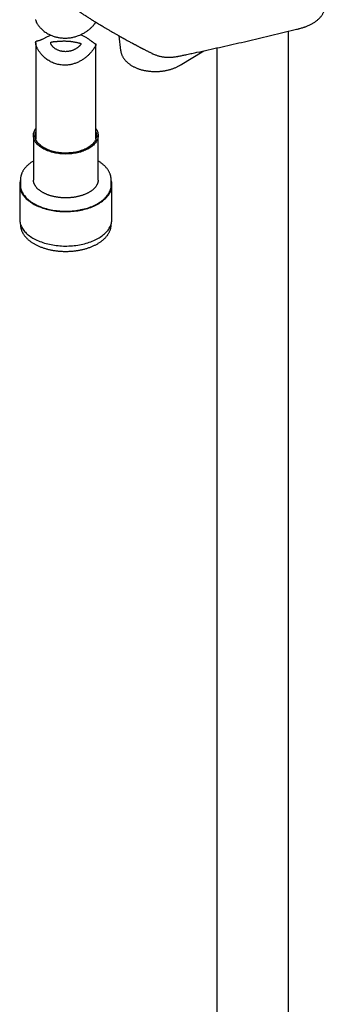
# Model space of a CAD drawing. Header units: millimetres. Extents: x 8 to 1577, y 12 to 2534.
# Tile 3 of 60: x 1349 to 1425, y 469 to 714. Entities that reach past the tile are written whole.
import ezdxf

# ---------------------------------------------------------------- set-up
doc = ezdxf.new("R2010")
doc.units = ezdxf.units.MM

msp = doc.modelspace()

# ---------------------------------------------------------------- linework, layer by layer
at = {"color": 7, "linetype": 'Continuous', "lineweight": 30}
for p, q in [((1415.73, 321.52), (1415.73, 711.39)), ((1352.81, 708.52), (1352.81, 684.61)), ((1373.47, 710.28), (1373.96, 706.6)), ((1367.81, 684.61), (1367.81, 708.1)), ((1388.73, 702.91), (1394.68, 706.52)), ((1397.93, 707.24), (1397.93, 320.57)), ((1352.26, 685.48), (1352.26, 674.36)), ((1368.36, 674.36), (1368.36, 685.48)), ((1349.01, 674.36), (1349.01, 673.13)), ((1371.61, 673.13), (1371.61, 674.36)), ((1371.61, 674.36), (1371.61, 674.36)), ((1348.83, 673.13), (1348.83, 664.56)), ((1371.78, 664.56), (1371.78, 673.13)), ((1349.01, 663.41), (1349.01, 663.34)), ((1371.61, 663.34), (1371.61, 663.41)), ((1371.61, 663.34), (1371.61, 663.35))]:
    msp.add_line(p, q, dxfattribs=at)
at = {"color": 7, "linetype": 'Continuous', "lineweight": 30, "flags": 128}
for points in [[(1359.57, 680.85), (1359.2, 680.88), (1358.83, 680.91), (1358.47, 680.96), (1358.1, 681.01), (1357.74, 681.08), (1357.39, 681.15), (1357.05, 681.23), (1356.71, 681.33), (1356.38, 681.43), (1356.05, 681.54), (1355.74, 681.65), (1355.44, 681.78), (1355.14, 681.92), (1354.86, 682.06), (1354.59, 682.21), (1354.33, 682.37), (1354.09, 682.53), (1353.86, 682.7), (1353.64, 682.88), (1353.44, 683.06), (1353.25, 683.24), (1353.08, 683.44), (1352.92, 683.63), (1352.78, 683.83), (1352.66, 684.04), (1352.55, 684.24), (1352.46, 684.45), (1352.38, 684.67), (1352.32, 684.88), (1352.28, 685.09), (1352.26, 685.31), (1352.26, 685.53), (1352.27, 685.74), (1352.3, 685.96), (1352.35, 686.17), (1352.41, 686.39), (1352.49, 686.6), (1352.59, 686.81), (1352.7, 687.01), (1352.81, 687.17)], [(1359.61, 681.08), (1359.25, 681.11), (1358.89, 681.14), (1358.53, 681.19), (1358.18, 681.24), (1357.83, 681.3), (1357.49, 681.38), (1357.16, 681.46), (1356.83, 681.55), (1356.51, 681.65), (1356.2, 681.76), (1355.89, 681.87), (1355.6, 682), (1355.32, 682.13), (1355.05, 682.27), (1354.79, 682.42), (1354.55, 682.58), (1354.31, 682.74), (1354.09, 682.91), (1353.89, 683.08), (1353.7, 683.26), (1353.52, 683.44), (1353.36, 683.63), (1353.22, 683.82), (1353.09, 684.02), (1352.97, 684.22), (1352.88, 684.42), (1352.8, 684.63), (1352.74, 684.84), (1352.69, 685.04), (1352.67, 685.25), (1352.66, 685.46), (1352.66, 685.67), (1352.69, 685.88), (1352.73, 686.09), (1352.79, 686.3), (1352.81, 686.35)], [(1367.81, 687.17), (1367.9, 687.03), (1368.01, 686.82), (1368.11, 686.62), (1368.2, 686.4), (1368.26, 686.19), (1368.31, 685.98), (1368.34, 685.76), (1368.36, 685.55), (1368.35, 685.33), (1368.33, 685.11), (1368.29, 684.9), (1368.24, 684.68), (1368.16, 684.47), (1368.07, 684.26), (1367.97, 684.05), (1367.84, 683.85), (1367.7, 683.65), (1367.55, 683.45), (1367.38, 683.26), (1367.19, 683.07), (1366.99, 682.89), (1366.77, 682.71), (1366.54, 682.54), (1366.3, 682.38), (1366.04, 682.22), (1365.77, 682.07), (1365.49, 681.93), (1365.2, 681.79), (1364.9, 681.67), (1364.59, 681.55), (1364.26, 681.44), (1363.93, 681.33), (1363.59, 681.24), (1363.25, 681.16), (1362.9, 681.08), (1362.54, 681.02), (1362.18, 680.96), (1361.81, 680.92), (1361.44, 680.88), (1361.07, 680.86), (1360.7, 680.84), (1360.32, 680.83), (1359.95, 680.84), (1359.57, 680.85)], [(1367.81, 686.35), (1367.81, 686.34), (1367.87, 686.13), (1367.92, 685.92), (1367.95, 685.71), (1367.96, 685.5), (1367.95, 685.29), (1367.92, 685.08), (1367.88, 684.87), (1367.82, 684.66), (1367.75, 684.46), (1367.66, 684.26), (1367.55, 684.05), (1367.42, 683.86), (1367.28, 683.66), (1367.12, 683.47), (1366.95, 683.29), (1366.76, 683.11), (1366.56, 682.94), (1366.34, 682.77), (1366.11, 682.6), (1365.86, 682.45), (1365.61, 682.3), (1365.34, 682.16), (1365.06, 682.02), (1364.77, 681.9), (1364.47, 681.78), (1364.16, 681.67), (1363.84, 681.57), (1363.51, 681.47), (1363.18, 681.39), (1362.84, 681.31), (1362.49, 681.25), (1362.14, 681.19), (1361.78, 681.15), (1361.43, 681.11), (1361.06, 681.09), (1360.7, 681.07), (1360.34, 681.07), (1359.97, 681.07), (1359.61, 681.08)], [(1349.01, 674.29), (1348.98, 674.19), (1348.91, 673.93), (1348.87, 673.67), (1348.84, 673.41), (1348.83, 673.16), (1348.84, 672.9), (1348.86, 672.64), (1348.91, 672.38), (1348.96, 672.13), (1349.04, 671.87), (1349.14, 671.62), (1349.25, 671.37), (1349.37, 671.12), (1349.52, 670.87), (1349.68, 670.63), (1349.86, 670.4), (1350.05, 670.16), (1350.26, 669.93), (1350.48, 669.71), (1350.72, 669.49), (1350.97, 669.28), (1351.24, 669.07), (1351.52, 668.87), (1351.82, 668.68), (1352.13, 668.49), (1352.45, 668.31), (1352.78, 668.13), (1353.12, 667.97), (1353.48, 667.81), (1353.84, 667.66), (1354.22, 667.52), (1354.6, 667.39), (1354.99, 667.26), (1355.39, 667.15), (1355.8, 667.04), (1356.22, 666.94), (1356.64, 666.86), (1357.07, 666.78), (1357.5, 666.71), (1357.93, 666.65), (1358.37, 666.6), (1358.82, 666.57), (1359.26, 666.54)], [(1359.26, 666.54), (1359.71, 666.52), (1360.16, 666.51), (1360.6, 666.51), (1361.05, 666.52), (1361.5, 666.54), (1361.94, 666.58), (1362.38, 666.62), (1362.82, 666.67), (1363.26, 666.73), (1363.69, 666.8), (1364.11, 666.88), (1364.53, 666.97), (1364.95, 667.07), (1365.35, 667.18), (1365.75, 667.3), (1366.14, 667.43), (1366.52, 667.56), (1366.89, 667.71), (1367.25, 667.86), (1367.61, 668.02), (1367.95, 668.19), (1368.27, 668.37), (1368.59, 668.55), (1368.89, 668.74), (1369.18, 668.94), (1369.46, 669.14), (1369.72, 669.35), (1369.97, 669.56), (1370.21, 669.78), (1370.42, 670.01), (1370.63, 670.24), (1370.82, 670.47), (1370.99, 670.71), (1371.14, 670.96), (1371.28, 671.2), (1371.4, 671.45), (1371.51, 671.7), (1371.6, 671.95), (1371.67, 672.21), (1371.72, 672.47), (1371.76, 672.72), (1371.78, 672.98), (1371.78, 673.24), (1371.76, 673.5), (1371.73, 673.76), (1371.68, 674.01), (1371.61, 674.27), (1371.61, 674.29)], [(1349.01, 673.13), (1349.01, 672.96), (1349.03, 672.7), (1349.07, 672.45), (1349.12, 672.19), (1349.2, 671.94), (1349.29, 671.69), (1349.39, 671.44), (1349.52, 671.2), (1349.66, 670.95), (1349.81, 670.71), (1349.99, 670.48), (1350.17, 670.25), (1350.38, 670.02), (1350.6, 669.8), (1350.83, 669.58), (1351.08, 669.37), (1351.34, 669.16), (1351.62, 668.96), (1351.91, 668.77), (1352.22, 668.58), (1352.53, 668.4), (1352.86, 668.23), (1353.2, 668.06), (1353.55, 667.9), (1353.91, 667.76), (1354.28, 667.61), (1354.66, 667.48), (1355.05, 667.36), (1355.45, 667.24), (1355.85, 667.14), (1356.26, 667.04), (1356.68, 666.96), (1357.1, 666.88), (1357.53, 666.81), (1357.96, 666.75), (1358.4, 666.7), (1358.84, 666.67), (1359.28, 666.64)], [(1359.28, 666.64), (1359.72, 666.62), (1360.16, 666.61), (1360.61, 666.61), (1361.05, 666.62), (1361.49, 666.65), (1361.93, 666.68), (1362.37, 666.72), (1362.81, 666.77), (1363.24, 666.83), (1363.66, 666.9), (1364.08, 666.99), (1364.5, 667.08), (1364.91, 667.18), (1365.31, 667.28), (1365.7, 667.4), (1366.09, 667.53), (1366.47, 667.66), (1366.83, 667.81), (1367.19, 667.96), (1367.54, 668.12), (1367.87, 668.29), (1368.2, 668.46), (1368.51, 668.65), (1368.81, 668.83), (1369.09, 669.03), (1369.36, 669.23), (1369.62, 669.44), (1369.87, 669.66), (1370.1, 669.87), (1370.31, 670.1), (1370.51, 670.33), (1370.69, 670.56), (1370.86, 670.8), (1371.01, 671.04), (1371.14, 671.28), (1371.26, 671.53), (1371.36, 671.78), (1371.44, 672.03), (1371.51, 672.29), (1371.56, 672.54), (1371.59, 672.8), (1371.61, 673.05), (1371.61, 673.13)], [(1348.83, 664.56), (1348.84, 664.32), (1348.86, 664.07), (1348.91, 663.81), (1348.96, 663.55), (1349.04, 663.3), (1349.14, 663.04), (1349.25, 662.79), (1349.37, 662.55), (1349.52, 662.3), (1349.68, 662.06), (1349.86, 661.82), (1350.05, 661.59), (1350.26, 661.36), (1350.48, 661.14), (1350.72, 660.92), (1350.97, 660.7), (1351.24, 660.5), (1351.52, 660.3), (1351.82, 660.1), (1352.13, 659.91), (1352.45, 659.73), (1352.78, 659.56), (1353.12, 659.39), (1353.48, 659.24), (1353.84, 659.09), (1354.22, 658.95), (1354.6, 658.81), (1354.99, 658.69), (1355.39, 658.57), (1355.8, 658.47), (1356.22, 658.37), (1356.64, 658.28), (1357.07, 658.21), (1357.5, 658.14), (1357.93, 658.08), (1358.37, 658.03), (1358.82, 657.99), (1359.26, 657.96)], [(1359.26, 657.96), (1359.71, 657.94), (1360.16, 657.94), (1360.6, 657.94), (1361.05, 657.95), (1361.5, 657.97), (1361.94, 658), (1362.38, 658.04), (1362.82, 658.1), (1363.26, 658.16), (1363.69, 658.23), (1364.11, 658.31), (1364.53, 658.4), (1364.95, 658.5), (1365.35, 658.61), (1365.75, 658.73), (1366.14, 658.86), (1366.52, 658.99), (1366.89, 659.14), (1367.25, 659.29), (1367.61, 659.45), (1367.95, 659.62), (1368.27, 659.79), (1368.59, 659.98), (1368.89, 660.17), (1369.18, 660.36), (1369.46, 660.57), (1369.72, 660.77), (1369.97, 660.99), (1370.21, 661.21), (1370.42, 661.44), (1370.63, 661.67), (1370.82, 661.9), (1370.99, 662.14), (1371.14, 662.38), (1371.28, 662.63), (1371.4, 662.88), (1371.51, 663.13), (1371.6, 663.38), (1371.67, 663.64), (1371.72, 663.89), (1371.76, 664.15), (1371.78, 664.41), (1371.78, 664.56)]]:
    msp.add_lwpolyline(points, dxfattribs=at)
at = {"color": 7, "linetype": 'Continuous', "lineweight": 30}
for points, knots in [([(1419.66, 712.41), (1419.69, 712.42), (1419.84, 712.48), (1420.12, 712.58), (1420.49, 712.72), (1420.84, 712.88), (1421.18, 713.04), (1421.51, 713.21), (1421.82, 713.38), (1422.12, 713.57), (1422.41, 713.76), (1422.68, 713.97), (1422.94, 714.18), (1423.19, 714.39), (1423.42, 714.61), (1423.63, 714.84), (1423.82, 715.08), (1424, 715.31), (1424.16, 715.56), (1424.31, 715.8), (1424.44, 716.05), (1424.55, 716.31), (1424.65, 716.56), (1424.73, 716.82), (1424.79, 717.08), (1424.84, 717.34), (1424.87, 717.61), (1424.89, 717.8), (1424.89, 717.91), (1424.89, 717.92)], [0, 0, 0, 0, 0.00962, 0.052606, 0.095636, 0.138599, 0.180828, 0.223147, 0.265521, 0.30785, 0.350043, 0.392002, 0.433623, 0.474805, 0.515457, 0.555502, 0.594884, 0.633573, 0.671564, 0.708873, 0.74554, 0.781624, 0.817211, 0.852634, 0.888001, 0.92333, 0.958638, 0.993942, 1, 1, 1, 1]), ([(1363, 716.71), (1363.05, 716.68), (1363.18, 716.59), (1363.38, 716.46), (1363.6, 716.31), (1363.78, 716.2), (1363.92, 716.1), (1364.07, 716), (1364.26, 715.88), (1364.53, 715.71), (1364.85, 715.5), (1365.22, 715.26), (1365.61, 715.01), (1365.98, 714.77), (1366.34, 714.54), (1366.72, 714.3), (1367.12, 714.05), (1367.54, 713.79), (1367.97, 713.53), (1368.34, 713.3), (1368.65, 713.11), (1368.86, 712.98), (1369.05, 712.87), (1369.2, 712.78), (1369.34, 712.69), (1369.51, 712.59), (1369.7, 712.47), (1369.92, 712.34), (1370.14, 712.21), (1370.39, 712.06), (1370.68, 711.89), (1371, 711.7), (1371.33, 711.51), (1371.7, 711.29), (1372.06, 711.08), (1372.4, 710.89), (1372.7, 710.71), (1373, 710.54), (1373.29, 710.38), (1373.56, 710.23), (1373.81, 710.08), (1374.02, 709.97), (1374.18, 709.88), (1374.3, 709.81), (1374.43, 709.74), (1374.57, 709.66), (1374.74, 709.57), (1374.94, 709.46), (1375.21, 709.31), (1375.55, 709.12), (1375.94, 708.91), (1376.33, 708.69), (1376.65, 708.52), (1376.89, 708.39), (1377.05, 708.31), (1377.19, 708.23), (1377.3, 708.17), (1377.41, 708.11), (1377.55, 708.04), (1377.71, 707.96), (1377.9, 707.85), (1378.11, 707.75), (1378.32, 707.63), (1378.54, 707.52), (1378.75, 707.41), (1378.93, 707.32), (1379.08, 707.24), (1379.2, 707.18), (1379.31, 707.12), (1379.44, 707.05), (1379.59, 706.98), (1379.79, 706.87), (1380.03, 706.75), (1380.3, 706.61), (1380.57, 706.47), (1380.84, 706.34), (1381.11, 706.2), (1381.39, 706.07), (1381.63, 705.95), (1381.78, 705.87), (1381.83, 705.84)], [0, 0, 0, 0, 0.007734, 0.021888, 0.0339, 0.043769, 0.051494, 0.057086, 0.069075, 0.082721, 0.101129, 0.121888, 0.144978, 0.163873, 0.183677, 0.20439, 0.226013, 0.248547, 0.271994, 0.295835, 0.309521, 0.321262, 0.331057, 0.338906, 0.346053, 0.354206, 0.36512, 0.377144, 0.389216, 0.401244, 0.418349, 0.435364, 0.453279, 0.473146, 0.494977, 0.510175, 0.526189, 0.542009, 0.557033, 0.571263, 0.584695, 0.596569, 0.604076, 0.609985, 0.616047, 0.623567, 0.632544, 0.64298, 0.654653, 0.675287, 0.695844, 0.716324, 0.736526, 0.745915, 0.754113, 0.76112, 0.766937, 0.772105, 0.778574, 0.787313, 0.797682, 0.808503, 0.819488, 0.830636, 0.841882, 0.851758, 0.859077, 0.864738, 0.870103, 0.876678, 0.884465, 0.893464, 0.907332, 0.921603, 0.93562, 0.949383, 0.962891, 0.976618, 0.991923, 1, 1, 1, 1]), ([(1352.81, 714.26), (1352.81, 714.25), (1352.8, 714.22), (1352.82, 714.11), (1352.86, 713.96), (1352.92, 713.78), (1353.01, 713.58), (1353.13, 713.35), (1353.26, 713.13), (1353.42, 712.9), (1353.6, 712.66), (1353.82, 712.39), (1354.08, 712.11), (1354.4, 711.8), (1354.76, 711.49), (1355.16, 711.18), (1355.6, 710.9), (1356.03, 710.66), (1356.43, 710.46), (1356.8, 710.3), (1357.19, 710.16), (1357.58, 710.03), (1357.99, 709.92), (1358.4, 709.84), (1358.8, 709.77), (1359.21, 709.72), (1359.62, 709.69), (1360.04, 709.67), (1360.46, 709.68), (1360.93, 709.71), (1361.43, 709.77), (1361.94, 709.86), (1362.39, 709.96), (1362.82, 710.08), (1363.28, 710.23), (1363.74, 710.41), (1364.19, 710.61), (1364.59, 710.82), (1364.95, 711.02), (1365.29, 711.23), (1365.6, 711.44), (1365.89, 711.66), (1366.17, 711.88), (1366.43, 712.1), (1366.67, 712.32), (1366.89, 712.54), (1367.08, 712.75), (1367.26, 712.95), (1367.41, 713.13), (1367.54, 713.28), (1367.64, 713.42), (1367.71, 713.52), (1367.77, 713.6), (1367.8, 713.64), (1367.81, 713.65), (1367.81, 713.65), (1367.81, 713.65)], [0, 0, 0, 0, 0.00412, 0.022402, 0.040837, 0.05876, 0.076809, 0.095002, 0.1133, 0.129694, 0.147671, 0.165722, 0.187785, 0.209965, 0.234208, 0.258594, 0.283197, 0.308098, 0.325491, 0.343404, 0.361376, 0.379505, 0.397699, 0.415581, 0.432418, 0.449757, 0.467154, 0.484701, 0.502308, 0.51961, 0.544558, 0.565156, 0.584276, 0.60347, 0.621147, 0.646627, 0.667654, 0.687168, 0.706755, 0.724793, 0.742186, 0.760104, 0.778085, 0.79624, 0.814472, 0.832415, 0.850512, 0.868716, 0.887071, 0.905565, 0.923697, 0.94198, 0.960457, 0.979084, 0.999005, 1, 1, 1, 1]), ([(1381.84, 705.84), (1381.89, 705.82), (1382.06, 705.73), (1382.34, 705.61), (1382.68, 705.48), (1383.02, 705.36), (1383.38, 705.25), (1383.74, 705.16), (1384.1, 705.08), (1384.48, 705.02), (1384.86, 704.97), (1385.24, 704.94), (1385.63, 704.92), (1386.02, 704.91), (1386.42, 704.92), (1386.82, 704.94), (1387.23, 704.98), (1387.64, 705.03), (1387.97, 705.09), (1388.23, 705.14), (1388.39, 705.17), (1388.81, 705.25), (1389.5, 705.4), (1390.55, 705.63), (1391.71, 705.88), (1393.47, 706.26), (1395.75, 706.76), (1398.53, 707.37), (1401.3, 708), (1404.06, 708.62), (1406.81, 709.26), (1409.55, 709.9), (1412.28, 710.55), (1415, 711.21), (1416.98, 711.69), (1418.05, 711.95), (1418.22, 712)], [0, 0, 0, 0, 0.005293, 0.015536, 0.025779, 0.03603, 0.046302, 0.056606, 0.066951, 0.077349, 0.087807, 0.098283, 0.108726, 0.119185, 0.129675, 0.140207, 0.150793, 0.161445, 0.172174, 0.176432, 0.181127, 0.185569, 0.209728, 0.23662, 0.270224, 0.303987, 0.379731, 0.455473, 0.531212, 0.606949, 0.682683, 0.758416, 0.834146, 0.909874, 0.985599, 1, 1, 1, 1]), ([(1418.22, 712), (1418.27, 712.01), (1418.47, 712.06), (1418.79, 712.14), (1419.19, 712.26), (1419.48, 712.35), (1419.63, 712.4), (1419.66, 712.41)], [0, 0, 0, 0, 0.110128, 0.386386, 0.667073, 0.946963, 1, 1, 1, 1]), ([(1364.04, 710.54), (1364.06, 710.54), (1364.2, 710.48), (1364.45, 710.36), (1364.79, 710.18), (1365.11, 710), (1365.44, 709.8), (1365.76, 709.59), (1366.09, 709.37), (1366.38, 709.15), (1366.64, 708.96), (1366.86, 708.79), (1367.05, 708.65), (1367.22, 708.54), (1367.36, 708.45), (1367.49, 708.37), (1367.6, 708.31), (1367.69, 708.26), (1367.76, 708.22), (1367.8, 708.17), (1367.81, 708.11), (1367.8, 708.04), (1367.77, 707.94), (1367.72, 707.81), (1367.64, 707.64), (1367.53, 707.45), (1367.4, 707.24), (1367.24, 706.99), (1367.04, 706.71), (1366.81, 706.4), (1366.54, 706.09), (1366.26, 705.79), (1365.98, 705.5), (1365.69, 705.23), (1365.39, 704.97), (1365.06, 704.71), (1364.72, 704.47), (1364.37, 704.24), (1364, 704.02), (1363.63, 703.82), (1363.24, 703.63), (1362.84, 703.47), (1362.42, 703.32), (1362, 703.2), (1361.58, 703.1), (1361.17, 703.02), (1360.75, 702.97), (1360.32, 702.94), (1359.89, 702.94), (1359.42, 702.96), (1358.9, 703.02), (1358.35, 703.12), (1357.8, 703.27), (1357.28, 703.46), (1356.77, 703.68), (1356.29, 703.94), (1355.82, 704.22), (1355.39, 704.54), (1354.99, 704.87), (1354.64, 705.21), (1354.33, 705.53), (1354.07, 705.84), (1353.83, 706.15), (1353.62, 706.46), (1353.43, 706.76), (1353.27, 707.05), (1353.15, 707.3), (1353.04, 707.55), (1352.95, 707.79), (1352.88, 708.01), (1352.83, 708.22), (1352.81, 708.41), (1352.8, 708.57), (1352.82, 708.7), (1352.86, 708.8), (1352.91, 708.88), (1352.99, 708.93), (1353.1, 708.98), (1353.24, 709.01), (1353.41, 709.05), (1353.6, 709.09), (1353.81, 709.15), (1354.03, 709.23), (1354.27, 709.33), (1354.53, 709.45), (1354.82, 709.59), (1355.13, 709.75), (1355.45, 709.91), (1355.79, 710.08), (1356.14, 710.24), (1356.4, 710.35), (1356.53, 710.41), (1356.55, 710.41)], [0, 0, 0, 0, 0.001719, 0.011897, 0.022186, 0.032474, 0.042594, 0.054448, 0.066301, 0.078321, 0.090338, 0.100416, 0.110492, 0.120748, 0.131007, 0.141447, 0.153179, 0.164914, 0.177937, 0.192494, 0.203092, 0.213688, 0.224426, 0.235161, 0.245834, 0.256506, 0.267393, 0.278281, 0.290664, 0.303051, 0.315627, 0.328205, 0.338717, 0.34956, 0.360403, 0.371368, 0.382332, 0.393118, 0.404177, 0.414828, 0.425479, 0.436299, 0.447119, 0.458567, 0.468685, 0.479133, 0.489581, 0.500179, 0.510776, 0.521224, 0.535087, 0.549049, 0.563162, 0.577478, 0.591373, 0.605354, 0.619503, 0.633733, 0.64761, 0.661487, 0.67314, 0.684794, 0.695542, 0.707099, 0.718655, 0.728702, 0.738749, 0.747845, 0.757777, 0.767708, 0.777791, 0.787873, 0.797831, 0.807788, 0.817921, 0.828057, 0.839518, 0.852201, 0.864886, 0.877754, 0.890618, 0.902408, 0.913101, 0.92379, 0.934694, 0.9456, 0.956253, 0.966907, 0.977689, 0.988472, 0.998502, 1, 1, 1, 1]), ([(1360.65, 708.95), (1360.55, 708.95), (1360.3, 708.96), (1359.91, 708.97), (1359.52, 708.96), (1359.14, 708.94), (1358.78, 708.92), (1358.44, 708.9), (1358.16, 708.87), (1357.94, 708.86), (1357.74, 708.84), (1357.53, 708.82), (1357.33, 708.81), (1357.13, 708.79), (1356.96, 708.77), (1356.83, 708.74), (1356.73, 708.7), (1356.65, 708.66), (1356.59, 708.6), (1356.56, 708.53), (1356.55, 708.44), (1356.56, 708.35), (1356.59, 708.24), (1356.64, 708.13), (1356.71, 708), (1356.79, 707.87), (1356.89, 707.74), (1357.02, 707.6), (1357.16, 707.45), (1357.32, 707.31), (1357.5, 707.17), (1357.7, 707.03), (1357.92, 706.9), (1358.16, 706.77), (1358.42, 706.65), (1358.7, 706.55), (1358.99, 706.46), (1359.29, 706.39), (1359.6, 706.34), (1359.91, 706.31), (1360.23, 706.3), (1360.54, 706.31), (1360.85, 706.34), (1361.15, 706.39), (1361.45, 706.46), (1361.74, 706.54), (1362.02, 706.63), (1362.29, 706.75), (1362.55, 706.87), (1362.8, 707), (1363.03, 707.14), (1363.23, 707.29), (1363.42, 707.43), (1363.58, 707.57), (1363.72, 707.7), (1363.83, 707.83), (1363.92, 707.94), (1363.98, 708.03), (1364.03, 708.11), (1364.05, 708.19), (1364.06, 708.26), (1364.04, 708.31), (1363.99, 708.36), (1363.92, 708.4), (1363.82, 708.43), (1363.69, 708.47), (1363.53, 708.5), (1363.35, 708.54), (1363.14, 708.59), (1362.93, 708.63), (1362.73, 708.67), (1362.5, 708.71), (1362.26, 708.76), (1361.98, 708.81), (1361.72, 708.84), (1361.49, 708.88), (1361.21, 708.91), (1360.93, 708.93), (1360.72, 708.95), (1360.65, 708.95)], [0, 0, 0, 0, 0.011973, 0.030221, 0.048467, 0.060444, 0.078714, 0.096983, 0.108768, 0.120686, 0.132606, 0.144651, 0.160061, 0.175589, 0.191448, 0.207413, 0.220645, 0.234026, 0.247491, 0.261145, 0.272081, 0.283153, 0.294224, 0.305438, 0.316372, 0.327435, 0.3385, 0.349691, 0.361044, 0.372516, 0.383989, 0.395579, 0.408063, 0.420546, 0.433197, 0.44602, 0.458899, 0.471778, 0.484848, 0.498119, 0.510709, 0.5233, 0.536072, 0.549031, 0.561591, 0.574152, 0.586884, 0.599792, 0.612655, 0.625517, 0.638569, 0.651824, 0.664365, 0.676904, 0.689662, 0.702654, 0.713939, 0.725375, 0.736811, 0.748399, 0.762629, 0.777075, 0.791616, 0.806345, 0.821058, 0.835856, 0.850946, 0.866153, 0.881361, 0.893715, 0.906068, 0.91545, 0.93067, 0.943057, 0.955444, 0.964856, 0.973588, 0.991156, 1, 1, 1, 1]), ([(1373.96, 706.6), (1373.97, 706.53), (1373.99, 706.38), (1374.04, 706.14), (1374.11, 705.9), (1374.19, 705.65), (1374.29, 705.41), (1374.41, 705.17), (1374.53, 704.94), (1374.68, 704.71), (1374.84, 704.48), (1375.01, 704.26), (1375.2, 704.05), (1375.4, 703.84), (1375.62, 703.63), (1375.85, 703.44), (1376.09, 703.25), (1376.35, 703.06), (1376.61, 702.89), (1376.89, 702.72), (1377.18, 702.57), (1377.48, 702.42), (1377.79, 702.28), (1378.11, 702.15), (1378.43, 702.03), (1378.76, 701.92), (1379.1, 701.82), (1379.45, 701.73), (1379.8, 701.65), (1380.15, 701.58), (1380.51, 701.52), (1380.87, 701.47), (1381.24, 701.43), (1381.61, 701.39), (1381.98, 701.37), (1382.35, 701.36), (1382.72, 701.36), (1383.09, 701.37), (1383.46, 701.39), (1383.83, 701.42), (1384.2, 701.45), (1384.57, 701.5), (1384.93, 701.56), (1385.3, 701.63), (1385.65, 701.7), (1386, 701.79), (1386.35, 701.89), (1386.69, 701.99), (1387.03, 702.11), (1387.36, 702.24), (1387.68, 702.37), (1387.99, 702.52), (1388.3, 702.67), (1388.54, 702.8), (1388.68, 702.88), (1388.72, 702.91)], [0, 0, 0, 0, 0.014219, 0.03151, 0.04886, 0.066297, 0.08385, 0.101543, 0.119398, 0.137431, 0.155654, 0.174073, 0.192686, 0.211487, 0.230463, 0.249595, 0.268861, 0.288238, 0.3077, 0.327224, 0.346789, 0.366376, 0.385968, 0.405553, 0.425123, 0.444672, 0.464198, 0.483699, 0.503175, 0.522629, 0.542062, 0.561476, 0.580876, 0.600263, 0.619643, 0.639019, 0.658394, 0.677772, 0.697157, 0.716551, 0.73596, 0.755386, 0.774835, 0.794308, 0.81381, 0.833344, 0.852913, 0.872519, 0.892164, 0.911848, 0.931573, 0.951336, 0.971134, 0.990962, 1, 1, 1, 1]), ([(1352.26, 679.1), (1352.19, 679.06), (1352.03, 678.97), (1351.78, 678.8), (1351.51, 678.61), (1351.25, 678.41), (1351, 678.21), (1350.77, 677.99), (1350.55, 677.78), (1350.34, 677.56), (1350.14, 677.33), (1349.96, 677.1), (1349.8, 676.86), (1349.65, 676.62), (1349.52, 676.38), (1349.4, 676.14), (1349.29, 675.89), (1349.21, 675.64), (1349.13, 675.39), (1349.08, 675.14), (1349.04, 674.89), (1349.01, 674.63), (1349, 674.46), (1349.01, 674.37), (1349.01, 674.36)], [0, 0, 0, 0, 0.030948, 0.080056, 0.129166, 0.178266, 0.227346, 0.276392, 0.325388, 0.374314, 0.423151, 0.471877, 0.520468, 0.568905, 0.617167, 0.665241, 0.713117, 0.760793, 0.808275, 0.855578, 0.902726, 0.949749, 0.996684, 1, 1, 1, 1]), ([(1371.61, 674.36), (1371.61, 674.37), (1371.61, 674.46), (1371.6, 674.63), (1371.58, 674.89), (1371.53, 675.14), (1371.48, 675.39), (1371.41, 675.64), (1371.32, 675.88), (1371.22, 676.13), (1371.1, 676.37), (1370.97, 676.61), (1370.82, 676.85), (1370.66, 677.08), (1370.48, 677.31), (1370.29, 677.54), (1370.09, 677.76), (1369.87, 677.97), (1369.64, 678.18), (1369.39, 678.39), (1369.13, 678.59), (1368.86, 678.78), (1368.6, 678.95), (1368.43, 679.06), (1368.36, 679.1)], [0, 0, 0, 0, 0.003098, 0.049996, 0.096889, 0.143816, 0.190819, 0.237934, 0.285194, 0.332621, 0.380232, 0.428036, 0.47603, 0.524209, 0.57256, 0.621064, 0.669704, 0.718457, 0.767303, 0.816223, 0.865197, 0.914211, 0.963249, 1, 1, 1, 1]), ([(1359.55, 669.94), (1359.49, 669.95), (1359.31, 669.96), (1359.02, 669.98), (1358.67, 670.02), (1358.32, 670.06), (1357.98, 670.11), (1357.65, 670.18), (1357.31, 670.24), (1356.99, 670.32), (1356.67, 670.41), (1356.36, 670.5), (1356.05, 670.6), (1355.76, 670.71), (1355.47, 670.83), (1355.2, 670.95), (1354.93, 671.07), (1354.67, 671.21), (1354.43, 671.35), (1354.19, 671.49), (1353.97, 671.64), (1353.76, 671.8), (1353.57, 671.96), (1353.38, 672.12), (1353.21, 672.28), (1353.06, 672.45), (1352.91, 672.62), (1352.78, 672.8), (1352.67, 672.98), (1352.57, 673.16), (1352.48, 673.34), (1352.4, 673.52), (1352.35, 673.7), (1352.3, 673.89), (1352.27, 674.08), (1352.26, 674.23), (1352.26, 674.33), (1352.26, 674.35)], [0, 0, 0, 0, 0.0153388, 0.0446473, 0.0739511, 0.1032463, 0.1325311, 0.1618037, 0.1910621, 0.2203046, 0.2495295, 0.2787352, 0.3079203, 0.3370836, 0.3662242, 0.3953417, 0.4244364, 0.453509, 0.4825616, 0.5115972, 0.5406206, 0.5696385, 0.5986573, 0.6276875, 0.6567436, 0.6858439, 0.7150111, 0.7442727, 0.7736612, 0.8032134, 0.8329687, 0.8629668, 0.8932417, 0.9238145, 0.9546837, 0.9858152, 1, 1, 1, 1]), ([(1368.35, 674.36), (1368.35, 674.33), (1368.36, 674.24), (1368.34, 674.08), (1368.31, 673.89), (1368.27, 673.7), (1368.2, 673.51), (1368.13, 673.32), (1368.04, 673.14), (1367.93, 672.96), (1367.81, 672.78), (1367.68, 672.6), (1367.53, 672.43), (1367.37, 672.26), (1367.2, 672.09), (1367.01, 671.93), (1366.82, 671.77), (1366.6, 671.62), (1366.38, 671.47), (1366.14, 671.32), (1365.9, 671.19), (1365.64, 671.05), (1365.37, 670.93), (1365.09, 670.81), (1364.8, 670.69), (1364.51, 670.59), (1364.2, 670.49), (1363.89, 670.39), (1363.57, 670.31), (1363.24, 670.23), (1362.91, 670.16), (1362.57, 670.1), (1362.23, 670.05), (1361.89, 670.01), (1361.54, 669.97), (1361.18, 669.95), (1360.83, 669.93), (1360.48, 669.92), (1360.12, 669.92), (1359.81, 669.93), (1359.63, 669.94), (1359.55, 669.94)], [0, 0, 0, 0, 0.0128405, 0.0407517, 0.0686003, 0.0962878, 0.1237462, 0.150943, 0.1778765, 0.2045659, 0.2310426, 0.2573424, 0.2835006, 0.3095497, 0.3355178, 0.3614286, 0.3873016, 0.4131521, 0.4389923, 0.4648305, 0.4906724, 0.5165235, 0.5423877, 0.5682676, 0.5941646, 0.6200795, 0.6460123, 0.6719626, 0.6979296, 0.7239123, 0.7499095, 0.7759197, 0.8019414, 0.8279731, 0.8540133, 0.8800601, 0.906112, 0.9321674, 0.9582244, 0.9842815, 1, 1, 1, 1]), ([(1349.01, 663.36), (1349.01, 663.34), (1349, 663.24), (1349.01, 663.06), (1349.04, 662.81), (1349.08, 662.56), (1349.13, 662.31), (1349.2, 662.06), (1349.29, 661.81), (1349.39, 661.57), (1349.51, 661.32), (1349.64, 661.08), (1349.79, 660.85), (1349.95, 660.61), (1350.13, 660.38), (1350.32, 660.16), (1350.53, 659.94), (1350.74, 659.72), (1350.98, 659.51), (1351.22, 659.3), (1351.48, 659.1), (1351.75, 658.91), (1352.03, 658.72), (1352.33, 658.54), (1352.63, 658.37), (1352.95, 658.2), (1353.27, 658.05), (1353.61, 657.89), (1353.95, 657.75), (1354.31, 657.61), (1354.67, 657.49), (1355.04, 657.37), (1355.41, 657.26), (1355.79, 657.15), (1356.18, 657.06), (1356.58, 656.97), (1356.97, 656.89), (1357.38, 656.83), (1357.79, 656.77), (1358.2, 656.72), (1358.61, 656.67), (1359.03, 656.64), (1359.44, 656.62), (1359.86, 656.6), (1360.28, 656.6), (1360.7, 656.6), (1361.12, 656.62), (1361.54, 656.64), (1361.95, 656.67), (1362.37, 656.71), (1362.78, 656.76), (1363.19, 656.82), (1363.59, 656.89), (1363.99, 656.96), (1364.38, 657.05), (1364.77, 657.14), (1365.16, 657.24), (1365.53, 657.35), (1365.9, 657.47), (1366.26, 657.6), (1366.62, 657.73), (1366.96, 657.88), (1367.3, 658.03), (1367.63, 658.19), (1367.94, 658.35), (1368.25, 658.52), (1368.54, 658.7), (1368.83, 658.89), (1369.1, 659.08), (1369.36, 659.28), (1369.61, 659.49), (1369.84, 659.7), (1370.07, 659.92), (1370.27, 660.14), (1370.47, 660.36), (1370.65, 660.59), (1370.81, 660.83), (1370.96, 661.07), (1371.1, 661.31), (1371.21, 661.56), (1371.32, 661.8), (1371.41, 662.05), (1371.48, 662.3), (1371.53, 662.55), (1371.57, 662.81), (1371.6, 663.06), (1371.61, 663.24), (1371.61, 663.34), (1371.61, 663.35)], [0, 0, 0, 0, 0.002188, 0.013642, 0.025096, 0.036558, 0.048038, 0.059546, 0.071089, 0.082673, 0.094302, 0.105978, 0.117701, 0.129468, 0.141278, 0.153125, 0.165005, 0.176913, 0.188844, 0.200792, 0.212754, 0.224726, 0.236703, 0.248684, 0.260666, 0.272646, 0.284624, 0.296599, 0.308569, 0.320535, 0.332496, 0.344452, 0.356404, 0.368351, 0.380293, 0.392231, 0.404166, 0.416097, 0.428025, 0.43995, 0.451873, 0.463795, 0.475715, 0.487634, 0.499552, 0.51147, 0.523389, 0.535308, 0.547228, 0.55915, 0.571074, 0.583, 0.594929, 0.606862, 0.618798, 0.630738, 0.642682, 0.654632, 0.666586, 0.678546, 0.690512, 0.702483, 0.714459, 0.726441, 0.738429, 0.75042, 0.762415, 0.774413, 0.786411, 0.798407, 0.810398, 0.82238, 0.83435, 0.846304, 0.858235, 0.870139, 0.882011, 0.893844, 0.905635, 0.91738, 0.929077, 0.940725, 0.952325, 0.963882, 0.975401, 0.986889, 0.998356, 1, 1, 1, 1])]:
    msp.add_open_spline(points, degree=3, knots=knots, dxfattribs=at)

doc.saveas('drawing.dxf')
